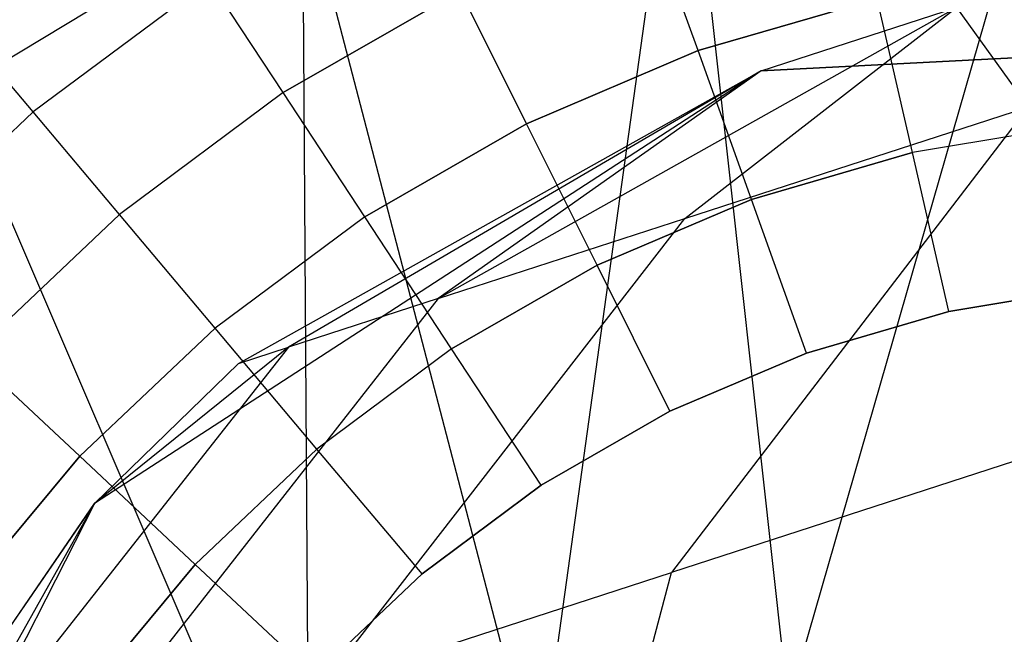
# Model space of a CAD drawing. Extents: x 1.3 to 51.4, y -26.2 to 21.9.
# Tile 50 of 53: x 4.726 to 5.041, y -6.615 to -6.419. Entities that reach past the tile are written whole.
import ezdxf

# ---------------------------------------------------------------- set-up
doc = ezdxf.new("R2010")
doc.units = 0
doc.header["$LTSCALE"] = 2.54
doc.layers.get('0').update_dxf_attribs({"color": 13, "linetype": 'CONTINUOUS'})

# ---------------------------------------------------------------- blocks, each defined once
blk = doc.blocks.new('ARES-205_STL')
at = {"color": 0}
for p, q in [((5.06473, -6.31328, 28.24616), (4.97164, -6.6373, 28.89015)), ((5.06473, -6.31328, 28.24616), (4.97164, -6.6373, 28.89015)), ((4.89178, -6.66337, 28.88992), (4.93784, -6.33162, 28.24614)), ((4.89178, -6.66337, 28.88992), (4.93784, -6.33162, 28.24614)), ((4.97164, -6.6373, 28.89015), (4.93784, -6.33162, 28.24614)), ((4.97164, -6.6373, 28.89015), (4.93784, -6.33162, 28.24614)), ((4.81645, -6.37475, 28.24612), (4.70565, -6.44154, 28.24609)), ((4.81645, -6.37475, 28.24612), (4.70565, -6.44154, 28.24609)), ((4.89178, -6.66337, 28.88992), (4.81645, -6.37475, 28.24612)), ((4.81645, -6.37475, 28.24612), (4.81872, -6.70525, 28.88966)), ((4.89178, -6.66337, 28.88992), (4.81645, -6.37475, 28.24612)), ((4.81645, -6.37475, 28.24612), (4.81872, -6.70525, 28.88966)), ((4.9428, -6.42862, 15.61768), (4.92683, -6.384, 15.63978)), ((4.9428, -6.42862, 15.61768), (4.92683, -6.384, 15.63978)), ((4.9428, -6.42862, 16.2815), (4.92683, -6.384, 16.2594)), ((4.9428, -6.42862, 16.2815), (4.92683, -6.384, 16.2594)), ((4.78688, -6.40623, 15.66978), (4.73055, -6.44818, 15.66978)), ((4.78688, -6.40623, 15.66978), (4.73055, -6.44818, 15.66978)), ((4.78688, -6.40623, 16.2294), (4.73055, -6.44818, 16.2294)), ((4.78688, -6.40623, 16.2294), (4.73055, -6.44818, 16.2294)), ((4.81039, -6.44204, 15.63978), (4.78688, -6.40623, 15.66978)), ((4.81039, -6.44204, 15.63978), (4.78688, -6.40623, 15.66978)), ((4.81039, -6.44204, 16.2594), (4.78688, -6.40623, 16.2294)), ((4.81039, -6.44204, 16.2594), (4.78688, -6.40623, 16.2294)), ((4.86689, -6.40956, 15.63978), (4.81039, -6.44204, 15.63978)), ((4.86689, -6.40956, 15.63978), (4.81039, -6.44204, 15.63978)), ((4.81039, -6.44204, 16.2594), (4.86689, -6.40956, 16.2594)), ((4.81039, -6.44204, 16.2594), (4.86689, -6.40956, 16.2594)), ((4.88803, -6.45198, 15.61768), (4.86689, -6.40956, 15.63978)), ((4.88803, -6.45198, 15.61768), (4.86689, -6.40956, 15.63978)), ((4.88803, -6.45198, 16.2815), (4.86689, -6.40956, 16.2594)), ((4.88803, -6.45198, 16.2815), (4.86689, -6.40956, 16.2594)), ((4.85988, -6.50781, 8.94766), (5.02532, -6.41484, 8.97086)), ((4.85988, -6.50781, 8.94766), (5.02532, -6.41484, 8.97086)), ((4.93858, -6.48224, 8.4174), (5.02532, -6.41484, 8.97086)), ((4.93858, -6.48224, 8.4174), (5.02532, -6.41484, 8.97086)), ((4.99996, -6.41191, 15.61768), (4.9428, -6.42862, 15.61768)), ((4.99996, -6.41191, 15.61768), (4.9428, -6.42862, 15.61768)), ((4.9428, -6.42862, 16.2815), (4.99996, -6.41191, 16.2815)), ((4.9428, -6.42862, 16.2815), (4.99996, -6.41191, 16.2815)), ((4.9629, -6.43512, 10.02756), (5.02532, -6.41484, 8.97086)), ((4.9629, -6.43512, 10.02756), (5.02532, -6.41484, 8.97086)), ((5.01124, -6.46115, 15.60415), (4.99996, -6.41191, 15.61768)), ((5.01124, -6.46115, 15.60415), (4.99996, -6.41191, 15.61768)), ((5.01124, -6.46115, 16.29503), (4.99996, -6.41191, 16.2815)), ((5.01124, -6.46115, 16.29503), (4.99996, -6.41191, 16.2815)), ((5.02532, -6.41484, 8.97086), (5.04815, -6.44664, 7.89323)), ((5.02532, -6.41484, 8.97086), (5.04815, -6.44664, 7.89323)), ((4.73055, -6.44818, 15.66978), (4.70674, -6.41989, 15.70675)), ((4.73055, -6.44818, 15.66978), (4.70674, -6.41989, 15.70675)), ((4.73055, -6.44818, 16.2294), (4.70674, -6.41989, 16.19243)), ((4.73055, -6.44818, 16.2294), (4.70674, -6.41989, 16.19243)), ((5.21619, -6.42184, 16.28959), (4.9629, -6.43512, 16.28959)), ((4.9629, -6.43512, 10.02756), (5.21619, -6.42184, 10.02756)), ((5.21619, -6.42184, 16.28959), (4.9629, -6.43512, 16.28959)), ((4.9629, -6.43512, 10.02756), (5.21619, -6.42184, 10.02756)), ((4.9428, -6.42862, 15.61768), (4.88803, -6.45198, 15.61768)), ((4.9428, -6.42862, 15.61768), (4.88803, -6.45198, 15.61768)), ((4.88803, -6.45198, 16.2815), (4.9428, -6.42862, 16.2815)), ((4.88803, -6.45198, 16.2815), (4.9428, -6.42862, 16.2815)), ((4.95983, -6.47618, 15.60415), (4.9428, -6.42862, 15.61768)), ((4.95983, -6.47618, 15.60415), (4.9428, -6.42862, 15.61768)), ((4.95983, -6.47618, 16.29503), (4.9428, -6.42862, 16.2815)), ((4.95983, -6.47618, 16.29503), (4.9428, -6.42862, 16.2815)), ((4.9629, -6.43512, 16.28959), (4.75017, -6.57326, 16.28959)), ((4.9629, -6.43512, 16.28959), (4.75017, -6.57326, 16.28959)), ((4.79608, -6.52854, 10.02756), (4.9629, -6.43512, 10.02756)), ((4.79608, -6.52854, 10.02756), (4.9629, -6.43512, 10.02756)), ((4.79608, -6.52854, 10.02756), (4.9629, -6.43512, 16.28959)), ((4.79608, -6.52854, 10.02756), (4.9629, -6.43512, 16.28959)), ((4.9629, -6.43512, 10.02756), (4.81205, -6.52335, 9.48657)), ((4.9629, -6.43512, 10.02756), (4.81205, -6.52335, 9.48657)), ((4.9629, -6.43512, 10.02756), (4.85988, -6.50781, 8.94766)), ((4.9629, -6.43512, 10.02756), (4.85988, -6.50781, 8.94766)), ((4.9629, -6.43512, 10.02756), (4.9629, -6.43512, 16.28959)), ((4.9629, -6.43512, 10.02756), (4.9629, -6.43512, 16.28959)), ((4.70565, -6.44154, 28.24609), (4.81872, -6.70525, 28.88966)), ((4.70565, -6.44154, 28.24609), (4.81872, -6.70525, 28.88966)), ((4.81039, -6.44204, 15.63978), (4.75812, -6.48096, 15.63978)), ((4.81039, -6.44204, 15.63978), (4.75812, -6.48096, 15.63978)), ((4.81039, -6.44204, 16.2594), (4.75812, -6.48096, 16.2594)), ((4.81039, -6.44204, 16.2594), (4.75812, -6.48096, 16.2594)), ((4.8364, -6.48166, 15.61768), (4.81039, -6.44204, 15.63978)), ((4.8364, -6.48166, 15.61768), (4.81039, -6.44204, 15.63978)), ((4.8364, -6.48166, 16.2815), (4.81039, -6.44204, 16.2594)), ((4.8364, -6.48166, 16.2815), (4.81039, -6.44204, 16.2594)), ((4.73055, -6.44818, 15.66978), (4.67957, -6.49651, 15.66978)), ((4.73055, -6.44818, 15.66978), (4.67957, -6.49651, 15.66978)), ((4.67957, -6.49651, 16.2294), (4.73055, -6.44818, 16.2294)), ((4.67957, -6.49651, 16.2294), (4.73055, -6.44818, 16.2294)), ((4.75812, -6.48096, 15.63978), (4.73055, -6.44818, 15.66978)), ((4.75812, -6.48096, 15.63978), (4.73055, -6.44818, 15.66978)), ((4.75812, -6.48096, 16.2594), (4.73055, -6.44818, 16.2294)), ((4.75812, -6.48096, 16.2594), (4.73055, -6.44818, 16.2294)), ((5.04815, -6.44664, 7.89323), (4.93437, -6.59529, 7.85436)), ((5.04815, -6.44664, 7.89323), (4.93437, -6.59529, 7.85436)), ((4.93858, -6.48224, 8.4174), (5.04815, -6.44664, 7.89323)), ((4.93858, -6.48224, 8.4174), (5.04815, -6.44664, 7.89323)), ((4.88803, -6.45198, 15.61768), (4.8364, -6.48166, 15.61768)), ((4.88803, -6.45198, 15.61768), (4.8364, -6.48166, 15.61768)), ((4.8364, -6.48166, 16.2815), (4.88803, -6.45198, 16.2815)), ((4.8364, -6.48166, 16.2815), (4.88803, -6.45198, 16.2815)), ((4.91055, -6.49719, 15.60415), (4.88803, -6.45198, 15.61768)), ((4.91055, -6.49719, 15.60415), (4.88803, -6.45198, 15.61768)), ((4.91055, -6.49719, 16.29503), (4.88803, -6.45198, 16.2815)), ((4.91055, -6.49719, 16.29503), (4.88803, -6.45198, 16.2815)), ((5.06407, -6.45229, 15.60415), (5.01124, -6.46115, 15.60415)), ((5.06407, -6.45229, 15.60415), (5.01124, -6.46115, 15.60415)), ((5.06407, -6.45229, 16.29503), (5.01124, -6.46115, 16.29503)), ((5.06407, -6.45229, 16.29503), (5.01124, -6.46115, 16.29503)), ((5.01124, -6.46115, 15.60415), (4.95983, -6.47618, 15.60415)), ((5.01124, -6.46115, 15.60415), (4.95983, -6.47618, 15.60415)), ((4.95983, -6.47618, 16.29503), (5.01124, -6.46115, 16.29503)), ((4.95983, -6.47618, 16.29503), (5.01124, -6.46115, 16.29503)), ((5.02287, -6.51192, 15.59959), (5.01124, -6.46115, 15.60415)), ((5.02287, -6.51192, 15.59959), (5.01124, -6.46115, 15.60415)), ((5.02287, -6.51192, 16.29959), (5.01124, -6.46115, 16.29503)), ((5.02287, -6.51192, 16.29959), (5.01124, -6.46115, 16.29503)), ((4.95983, -6.47618, 15.60415), (4.91055, -6.49719, 15.60415)), ((4.95983, -6.47618, 15.60415), (4.91055, -6.49719, 15.60415)), ((4.91055, -6.49719, 16.29503), (4.95983, -6.47618, 16.29503)), ((4.91055, -6.49719, 16.29503), (4.95983, -6.47618, 16.29503)), ((4.97739, -6.52523, 15.59959), (4.95983, -6.47618, 15.60415)), ((4.97739, -6.52523, 15.59959), (4.95983, -6.47618, 15.60415)), ((4.97739, -6.52523, 16.29959), (4.95983, -6.47618, 16.29503)), ((4.97739, -6.52523, 16.29959), (4.95983, -6.47618, 16.29503)), ((4.75812, -6.48096, 15.63978), (4.71083, -6.52579, 15.63978)), ((4.75812, -6.48096, 15.63978), (4.71083, -6.52579, 15.63978)), ((4.71083, -6.52579, 16.2594), (4.75812, -6.48096, 16.2594)), ((4.71083, -6.52579, 16.2594), (4.75812, -6.48096, 16.2594)), ((4.78864, -6.51723, 15.61768), (4.75812, -6.48096, 15.63978)), ((4.78864, -6.51723, 15.61768), (4.75812, -6.48096, 15.63978)), ((4.78864, -6.51723, 16.2815), (4.75812, -6.48096, 16.2594)), ((4.78864, -6.51723, 16.2815), (4.75812, -6.48096, 16.2594)), ((4.8364, -6.48166, 15.61768), (4.78864, -6.51723, 15.61768)), ((4.8364, -6.48166, 15.61768), (4.78864, -6.51723, 15.61768)), ((4.8364, -6.48166, 16.2815), (4.78864, -6.51723, 16.2815)), ((4.8364, -6.48166, 16.2815), (4.78864, -6.51723, 16.2815)), ((4.82281, -6.63154, 8.38807), (4.93858, -6.48224, 8.4174)), ((4.82281, -6.63154, 8.38807), (4.93858, -6.48224, 8.4174)), ((4.86411, -6.52388, 15.60415), (4.8364, -6.48166, 15.61768)), ((4.86411, -6.52388, 15.60415), (4.8364, -6.48166, 15.61768)), ((4.86411, -6.52388, 16.29503), (4.8364, -6.48166, 16.2815)), ((4.86411, -6.52388, 16.29503), (4.8364, -6.48166, 16.2815)), ((4.85988, -6.50781, 8.94766), (4.93858, -6.48224, 8.4174)), ((4.85988, -6.50781, 8.94766), (4.93858, -6.48224, 8.4174)), ((4.91055, -6.49719, 15.60415), (4.86411, -6.52388, 15.60415)), ((4.91055, -6.49719, 15.60415), (4.86411, -6.52388, 15.60415)), ((4.86411, -6.52388, 16.29503), (4.91055, -6.49719, 16.29503)), ((4.86411, -6.52388, 16.29503), (4.91055, -6.49719, 16.29503)), ((4.93379, -6.54382, 15.59959), (4.91055, -6.49719, 15.60415)), ((4.93379, -6.54382, 15.59959), (4.91055, -6.49719, 15.60415)), ((4.93379, -6.54382, 16.29959), (4.91055, -6.49719, 16.29503)), ((4.93379, -6.54382, 16.29959), (4.91055, -6.49719, 16.29503)), ((5.02287, -6.51192, 15.59959), (5.06962, -6.50409, 15.59959)), ((5.06962, -6.50409, 16.29959), (5.02287, -6.51192, 16.29959)), ((5.02287, -6.51192, 15.59959), (5.06962, -6.50409, 15.59959)), ((5.06962, -6.50409, 16.29959), (5.02287, -6.51192, 16.29959)), ((4.85988, -6.50781, 8.94766), (4.74267, -6.65758, 8.92799)), ((4.85988, -6.50781, 8.94766), (4.74267, -6.65758, 8.92799)), ((4.85988, -6.50781, 8.94766), (4.81205, -6.52335, 9.48657)), ((4.85988, -6.50781, 8.94766), (4.81205, -6.52335, 9.48657)), ((4.97739, -6.52523, 15.59959), (5.02287, -6.51192, 15.59959)), ((5.02287, -6.51192, 16.29959), (4.97739, -6.52523, 16.29959)), ((4.97739, -6.52523, 15.59959), (5.02287, -6.51192, 15.59959)), ((5.02287, -6.51192, 16.29959), (4.97739, -6.52523, 16.29959)), ((4.78864, -6.51723, 15.61768), (4.74542, -6.5582, 15.61768)), ((4.78864, -6.51723, 15.61768), (4.74542, -6.5582, 15.61768)), ((4.74542, -6.5582, 16.2815), (4.78864, -6.51723, 16.2815)), ((4.74542, -6.5582, 16.2815), (4.78864, -6.51723, 16.2815)), ((4.82116, -6.55588, 15.60415), (4.78864, -6.51723, 15.61768)), ((4.82116, -6.55588, 15.60415), (4.78864, -6.51723, 15.61768)), ((4.82116, -6.55588, 16.29503), (4.78864, -6.51723, 16.2815)), ((4.82116, -6.55588, 16.29503), (4.78864, -6.51723, 16.2815)), ((4.81205, -6.52335, 9.48657), (4.69397, -6.6734, 9.47672)), ((4.81205, -6.52335, 9.48657), (4.69397, -6.6734, 9.47672)), ((4.81205, -6.52335, 9.48657), (4.75017, -6.57326, 10.02756)), ((4.81205, -6.52335, 9.48657), (4.75017, -6.57326, 10.02756)), ((4.79608, -6.52854, 10.02756), (4.81205, -6.52335, 9.48657)), ((4.79608, -6.52854, 10.02756), (4.81205, -6.52335, 9.48657)), ((4.86411, -6.52388, 15.60415), (4.82116, -6.55588, 15.60415)), ((4.86411, -6.52388, 15.60415), (4.82116, -6.55588, 15.60415)), ((4.86411, -6.52388, 16.29503), (4.82116, -6.55588, 16.29503)), ((4.86411, -6.52388, 16.29503), (4.82116, -6.55588, 16.29503)), ((4.8927, -6.56743, 15.59959), (4.86411, -6.52388, 15.60415)), ((4.8927, -6.56743, 15.59959), (4.86411, -6.52388, 15.60415)), ((4.8927, -6.56743, 16.29959), (4.86411, -6.52388, 16.29503)), ((4.8927, -6.56743, 16.29959), (4.86411, -6.52388, 16.29503)), ((4.74542, -6.5582, 15.61768), (4.71083, -6.52579, 15.63978)), ((4.74542, -6.5582, 15.61768), (4.71083, -6.52579, 15.63978)), ((4.74542, -6.5582, 16.2815), (4.71083, -6.52579, 16.2594)), ((4.74542, -6.5582, 16.2815), (4.71083, -6.52579, 16.2594)), ((4.93379, -6.54382, 15.59959), (4.97739, -6.52523, 15.59959)), ((4.97739, -6.52523, 16.29959), (4.93379, -6.54382, 16.29959)), ((4.93379, -6.54382, 15.59959), (4.97739, -6.52523, 15.59959)), ((4.97739, -6.52523, 16.29959), (4.93379, -6.54382, 16.29959)), ((4.75017, -6.57326, 10.02756), (4.79608, -6.52854, 10.02756)), ((4.79608, -6.52854, 10.02756), (4.75017, -6.57326, 16.28959)), ((4.79608, -6.52854, 10.02756), (4.75017, -6.57326, 16.28959)), ((4.75017, -6.57326, 10.02756), (4.79608, -6.52854, 10.02756)), ((4.8927, -6.56743, 15.59959), (4.93379, -6.54382, 15.59959)), ((4.93379, -6.54382, 16.29959), (4.8927, -6.56743, 16.29959)), ((4.8927, -6.56743, 15.59959), (4.93379, -6.54382, 15.59959)), ((4.93379, -6.54382, 16.29959), (4.8927, -6.56743, 16.29959)), ((5.07645, -6.54913, 7.33044), (4.93437, -6.59529, 7.85436)), ((5.07645, -6.54913, 7.33044), (4.93437, -6.59529, 7.85436)), ((4.82116, -6.55588, 15.60415), (4.78228, -6.59273, 15.60415)), ((4.82116, -6.55588, 15.60415), (4.78228, -6.59273, 15.60415)), ((4.78228, -6.59273, 16.29503), (4.82116, -6.55588, 16.29503)), ((4.78228, -6.59273, 16.29503), (4.82116, -6.55588, 16.29503)), ((4.85469, -6.59574, 15.59959), (4.82116, -6.55588, 15.60415)), ((4.85469, -6.59574, 15.59959), (4.82116, -6.55588, 15.60415)), ((4.85469, -6.59574, 16.29959), (4.82116, -6.55588, 16.29503)), ((4.85469, -6.59574, 16.29959), (4.82116, -6.55588, 16.29503)), ((4.74542, -6.5582, 15.61768), (4.70735, -6.60399, 15.61768)), ((4.74542, -6.5582, 15.61768), (4.70735, -6.60399, 15.61768)), ((4.70735, -6.60399, 16.2815), (4.74542, -6.5582, 16.2815)), ((4.70735, -6.60399, 16.2815), (4.74542, -6.5582, 16.2815)), ((4.78228, -6.59273, 15.60415), (4.74542, -6.5582, 15.61768)), ((4.78228, -6.59273, 15.60415), (4.74542, -6.5582, 15.61768)), ((4.78228, -6.59273, 16.29503), (4.74542, -6.5582, 16.2815)), ((4.78228, -6.59273, 16.29503), (4.74542, -6.5582, 16.2815)), ((4.85469, -6.59574, 15.59959), (4.8927, -6.56743, 15.59959)), ((4.8927, -6.56743, 16.29959), (4.85469, -6.59574, 16.29959)), ((4.85469, -6.59574, 15.59959), (4.8927, -6.56743, 15.59959)), ((4.8927, -6.56743, 16.29959), (4.85469, -6.59574, 16.29959)), ((4.75017, -6.57326, 16.28959), (4.63502, -6.79926, 16.28959)), ((4.75017, -6.57326, 16.28959), (4.63502, -6.79926, 16.28959)), ((4.67772, -6.67868, 10.02756), (4.75017, -6.57326, 10.02756)), ((4.75017, -6.57326, 16.28959), (4.67772, -6.67868, 10.02756)), ((4.67772, -6.67868, 10.02756), (4.75017, -6.57326, 10.02756)), ((4.75017, -6.57326, 16.28959), (4.67772, -6.67868, 10.02756)), ((4.75017, -6.57326, 10.02756), (4.69397, -6.6734, 9.47672)), ((4.75017, -6.57326, 10.02756), (4.69397, -6.6734, 9.47672)), ((4.75017, -6.57326, 10.02756), (4.75017, -6.57326, 16.28959)), ((4.75017, -6.57326, 10.02756), (4.75017, -6.57326, 16.28959)), ((4.78228, -6.59273, 15.60415), (4.74804, -6.63392, 15.60415)), ((4.78228, -6.59273, 15.60415), (4.74804, -6.63392, 15.60415)), ((4.74804, -6.63392, 16.29503), (4.78228, -6.59273, 16.29503)), ((4.74804, -6.63392, 16.29503), (4.78228, -6.59273, 16.29503)), ((4.8203, -6.62835, 15.59959), (4.78228, -6.59273, 15.60415)), ((4.8203, -6.62835, 15.59959), (4.78228, -6.59273, 15.60415)), ((4.8203, -6.62835, 16.29959), (4.78228, -6.59273, 16.29503)), ((4.8203, -6.62835, 16.29959), (4.78228, -6.59273, 16.29503)), ((4.8203, -6.62835, 15.59959), (4.85469, -6.59574, 15.59959)), ((4.85469, -6.59574, 16.29959), (4.8203, -6.62835, 16.29959)), ((4.8203, -6.62835, 15.59959), (4.85469, -6.59574, 15.59959)), ((4.85469, -6.59574, 16.29959), (4.8203, -6.62835, 16.29959)), ((4.82281, -6.63154, 8.38807), (4.93437, -6.59529, 7.85436)), ((4.82281, -6.63154, 8.38807), (4.93437, -6.59529, 7.85436)), ((4.88554, -6.7783, 7.82838), (4.93437, -6.59529, 7.85436)), ((4.88554, -6.7783, 7.82838), (4.93437, -6.59529, 7.85436))]:
    blk.add_line(p, q, dxfattribs=at)

msp = doc.modelspace()

# ---------------------------------------------------------------- block references
at = {"color": 0}
msp.add_blockref('ARES-205_STL', (0, 0), dxfattribs=at)

doc.saveas('drawing.dxf')
